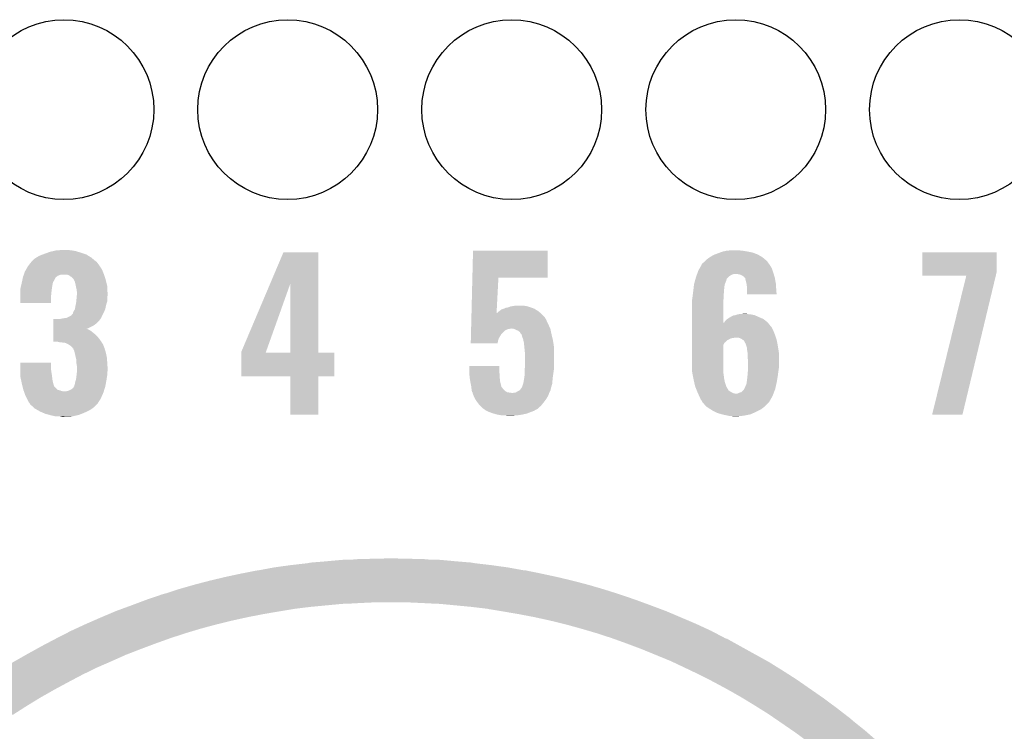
# Model space of a CAD drawing. Extents: x -1.3 to 24.2, y -3.9 to 39.2.
# Tile 25 of 34: x 8.9 to 15.5, y 19 to 23.8. Entities that reach past the tile are written whole.
import ezdxf

# ---------------------------------------------------------------- set-up
doc = ezdxf.new("R2010")
doc.units = 0
doc.layers.get('0').update_dxf_attribs({"linetype": 'CONTINUOUS'})
doc.layers.add('PRESSURE_24_CLICK_V100_GTO', color=14, linetype='CONTINUOUS')
doc.layers.add('PRESSURE_24_CLICK_V100_GTS', color=12, linetype='CONTINUOUS')

# ---------------------------------------------------------------- blocks, each defined once
blk = doc.blocks.new('ROUND_33')
blk.add_circle((0, 0), 0.602)

msp = doc.modelspace()

# ---------------------------------------------------------------- linework, layer by layer
at = {"layer": 'PRESSURE_24_CLICK_V100_GTO'}
for points in [[(9.06272, 22.22754), (9.084056, 22.23516), (9.326882, 22.22754), (9.30402, 22.23516)], [(9.084056, 22.23516), (9.098282, 22.24024), (9.30402, 22.23516), (9.287512, 22.24024)], [(9.098282, 22.24024), (9.11987, 22.24532), (9.287512, 22.24024), (9.271002, 22.24532)], [(9.11987, 22.24532), (9.14146, 22.2504), (9.271002, 22.24532), (9.24052, 22.2504)], [(9.14146, 22.2504), (9.189718, 22.25294), (9.24052, 22.2504), (9.21512, 22.25294)], [(10.57356, 22.026746), (10.662928, 22.237674), (10.89661, 22.026746), (10.8966, 22.237674)], [(10.662928, 22.237674), (10.66294, 22.2377), (10.8966, 22.237674), (10.66294, 22.2377)], [(11.928502, 22.06752), (11.932944, 22.247834), (12.433274, 22.06752), (12.4333, 22.247834)], [(11.932944, 22.247834), (11.932946, 22.24786), (12.4333, 22.247834), (11.932946, 22.24786)], [(13.552588, 22.22246), (13.586454, 22.235158), (13.840462, 22.22246), (13.807442, 22.235158)], [(13.586454, 22.235158), (13.58646, 22.23516), (13.807442, 22.235158), (13.807434, 22.23516)], [(13.58646, 22.23516), (13.609322, 22.24278), (13.807434, 22.23516), (13.76934, 22.24278)], [(13.609322, 22.24278), (13.632182, 22.24786), (13.76934, 22.24278), (13.73886, 22.24786)], [(13.632182, 22.24786), (13.660118, 22.2504), (13.73886, 22.24786), (13.71346, 22.2504)], [(14.942822, 22.103078), (14.942844, 22.237674), (15.44066, 22.103078), (15.44066, 22.237674)], [(14.942844, 22.237674), (14.942846, 22.2377), (15.44066, 22.237674), (14.942846, 22.2377)], [(8.966592, 22.16404), (8.974404, 22.174196), (9.41832, 22.16404), (9.410696, 22.174196)], [(8.974404, 22.174196), (8.97636, 22.176738), (9.410696, 22.174196), (9.405624, 22.176738)], [(8.97636, 22.176738), (8.976362, 22.17674), (9.405624, 22.176738), (9.405622, 22.17674)], [(8.976362, 22.17674), (8.98906, 22.18944), (9.405622, 22.17674), (9.390382, 22.18944)], [(8.98906, 22.18944), (9.006836, 22.20214), (9.390382, 22.18944), (9.37514, 22.20214)], [(9.006836, 22.20214), (9.00684, 22.202142), (9.37514, 22.20214), (9.375138, 22.202142)], [(9.00684, 22.202142), (9.0297, 22.21484), (9.375138, 22.202142), (9.354504, 22.21484)], [(9.0297, 22.21484), (9.049512, 22.22246), (9.354504, 22.21484), (9.342122, 22.22246)], [(9.049512, 22.22246), (9.06272, 22.22754), (9.342122, 22.22246), (9.326882, 22.22754)], [(13.464548, 22.158966), (13.47724, 22.16912), (13.916294, 22.158966), (13.90904, 22.16912)], [(13.47724, 22.16912), (13.487398, 22.179278), (13.90904, 22.16912), (13.90142, 22.179278)], [(13.487398, 22.179278), (13.489942, 22.181822), (13.90142, 22.179278), (13.898878, 22.181822)], [(13.489942, 22.181822), (13.492482, 22.18436), (13.898878, 22.181822), (13.895776, 22.18436)], [(13.492482, 22.18436), (13.515342, 22.202142), (13.895776, 22.18436), (13.874044, 22.202142)], [(13.515342, 22.202142), (13.519692, 22.20468), (13.874044, 22.202142), (13.87094, 22.20468)], [(13.519692, 22.20468), (13.545814, 22.21992), (13.87094, 22.20468), (13.844816, 22.21992)], [(13.545814, 22.21992), (13.552588, 22.22246), (13.844816, 22.21992), (13.840462, 22.22246)], [(8.925196, 22.09292), (8.93064, 22.108162), (9.45896, 22.09292), (9.45261, 22.108162)], [(8.93064, 22.108162), (8.93935, 22.123404), (9.45261, 22.108162), (9.44626, 22.123404)], [(8.93935, 22.123404), (8.95096, 22.14372), (9.44626, 22.123404), (9.432714, 22.14372)], [(8.95096, 22.14372), (8.952914, 22.14626), (9.432714, 22.14372), (9.43102, 22.14626)], [(8.952914, 22.14626), (8.966592, 22.16404), (9.43102, 22.14626), (9.41832, 22.16404)], [(13.434506, 22.09292), (13.437196, 22.10054), (13.946946, 22.09292), (13.9446, 22.10054)], [(13.437196, 22.10054), (13.44168, 22.113242), (13.9446, 22.10054), (13.940368, 22.113242)], [(13.44168, 22.113242), (13.45168, 22.131024), (13.940368, 22.113242), (13.93444, 22.131024)], [(13.45168, 22.131024), (13.463108, 22.15134), (13.93444, 22.131024), (13.92174, 22.15134)], [(13.463108, 22.15134), (13.46454, 22.153886), (13.92174, 22.15134), (13.919922, 22.153886)], [(13.46454, 22.153886), (13.464548, 22.158966), (13.919922, 22.153886), (13.916294, 22.158966)], [(14.94282, 22.080246), (14.942822, 22.103078), (15.435178, 22.080246), (15.44066, 22.103078)], [(8.907388, 22.02434), (8.91032, 22.03704), (9.11606, 22.02434), (9.118596, 22.03704)], [(8.91032, 22.037042), (8.911952, 22.044658), (9.118598, 22.037042), (9.123678, 22.044658)], [(8.91032, 22.03704), (8.91032, 22.037042), (9.118596, 22.03704), (9.118598, 22.037042)], [(8.911952, 22.044658), (8.916306, 22.064976), (9.123678, 22.044658), (9.133838, 22.064976)], [(8.916306, 22.064976), (8.91794, 22.072598), (9.133838, 22.064976), (9.14146, 22.072598)], [(8.91794, 22.072598), (8.917942, 22.0726), (9.14146, 22.072598), (9.141462, 22.0726)], [(8.917942, 22.0726), (8.920662, 22.080218), (9.141462, 22.0726), (9.151618, 22.080218)], [(8.920662, 22.080218), (8.922476, 22.085298), (9.151618, 22.080218), (9.164318, 22.085298)], [(8.922476, 22.085298), (8.923382, 22.08784), (9.164318, 22.085298), (9.174478, 22.08784)], [(8.923382, 22.08784), (8.925196, 22.09292), (9.460654, 22.08784), (9.45896, 22.09292)], [(9.222742, 22.085302), (9.207498, 22.08784), (9.4615, 22.085302), (9.460654, 22.08784)], [(9.232904, 22.077682), (9.222742, 22.085302), (9.46404, 22.077682), (9.4615, 22.085302)], [(9.243056, 22.072602), (9.232904, 22.077682), (9.465732, 22.072602), (9.46404, 22.077682)], [(9.258294, 22.057366), (9.243056, 22.072602), (9.47081, 22.057366), (9.465732, 22.072602)], [(9.2583, 22.054824), (9.258294, 22.057366), (9.471658, 22.054824), (9.47081, 22.057366)], [(9.258302, 22.05482), (9.2583, 22.054824), (9.471658, 22.05482), (9.471658, 22.054824)], [(9.265918, 22.039582), (9.258302, 22.05482), (9.47547, 22.039582), (9.471658, 22.05482)], [(9.26846, 22.02688), (9.265918, 22.039582), (9.478646, 22.02688), (9.47547, 22.039582)], [(11.922684, 21.831302), (11.928502, 22.067496), (12.090568, 21.831302), (12.103098, 22.067496)], [(11.928502, 22.067496), (11.928502, 22.06752), (12.103098, 22.067496), (12.433274, 22.06752)], [(13.41374, 22.024342), (13.420088, 22.047198), (13.620496, 22.024342), (13.629638, 22.047198)], [(13.420088, 22.047198), (13.42291, 22.057358), (13.629638, 22.047198), (13.632178, 22.057358)], [(13.42291, 22.057358), (13.424322, 22.062436), (13.632178, 22.057358), (13.634718, 22.062436)], [(13.424322, 22.062436), (13.42644, 22.07006), (13.634718, 22.062436), (13.64234, 22.07006)], [(13.42644, 22.070062), (13.43092, 22.082758), (13.642342, 22.070062), (13.657584, 22.082758)], [(13.42644, 22.07006), (13.42644, 22.070062), (13.64234, 22.07006), (13.642342, 22.070062)], [(13.43092, 22.082758), (13.43361, 22.090378), (13.657584, 22.082758), (13.675358, 22.090378)], [(13.43361, 22.090378), (13.434506, 22.09292), (13.675358, 22.090378), (13.688058, 22.09292)], [(13.71092, 22.09038), (13.693138, 22.09292), (13.947728, 22.09038), (13.946946, 22.09292)], [(13.723618, 22.08784), (13.71092, 22.09038), (13.948508, 22.08784), (13.947728, 22.09038)], [(13.743934, 22.077682), (13.723618, 22.08784), (13.951634, 22.077682), (13.948508, 22.08784)], [(13.749024, 22.070064), (13.743934, 22.077682), (13.953978, 22.070064), (13.951634, 22.077682)], [(13.754096, 22.067522), (13.749024, 22.070064), (13.95476, 22.067522), (13.953978, 22.070064)], [(13.7541, 22.06752), (13.754096, 22.067522), (13.95476, 22.06752), (13.95476, 22.067522)], [(13.756634, 22.064986), (13.7541, 22.06752), (13.955208, 22.064986), (13.95476, 22.06752)], [(13.75664, 22.062442), (13.756634, 22.064986), (13.955658, 22.062442), (13.955208, 22.064986)], [(13.75918, 22.049738), (13.75664, 22.062442), (13.957898, 22.049738), (13.955658, 22.062442)], [(13.76426, 22.031962), (13.75918, 22.049738), (13.961036, 22.031962), (13.957898, 22.049738)], [(15.237428, 22.08022), (14.94282, 22.080246), (15.435172, 22.08022), (15.435178, 22.080246)], [(15.008866, 21.15061), (15.237428, 22.08022), (15.212044, 21.15061), (15.435172, 22.08022)], [(8.90016, 21.991322), (8.9027, 22.00402), (9.11098, 21.991322), (9.112794, 22.00402)], [(8.90016, 21.99132), (8.90016, 21.991322), (9.11098, 21.99132), (9.11098, 21.991322)], [(8.90016, 21.971), (8.90016, 21.99132), (9.10844, 21.971), (9.11098, 21.99132)], [(8.90016, 21.945602), (8.90016, 21.971), (9.1059, 21.945602), (9.10844, 21.971)], [(8.9027, 22.00402), (8.903872, 22.0091), (9.112794, 22.00402), (9.11352, 22.0091)], [(8.903872, 22.0091), (8.907388, 22.02434), (9.11352, 22.0091), (9.11606, 22.02434)], [(9.271182, 22.014178), (9.26846, 22.02688), (9.48182, 22.014178), (9.478646, 22.02688)], [(9.27608, 21.99132), (9.271182, 22.014178), (9.482964, 21.99132), (9.48182, 22.014178)], [(9.27862, 21.976082), (9.27608, 21.99132), (9.483726, 21.976082), (9.482964, 21.99132)], [(9.27862, 21.96338), (9.27862, 21.976082), (9.48436, 21.96338), (9.483726, 21.976082)], [(10.380982, 21.572224), (10.57356, 22.026746), (10.546264, 21.572224), (10.708598, 22.026746)], [(10.708616, 21.5646), (10.708598, 22.026746), (10.896626, 21.5646), (10.89661, 22.026746)], [(13.405166, 21.953218), (13.40739, 21.971), (13.61186, 21.953218), (13.6144, 21.971)], [(13.40739, 21.971), (13.40866, 21.98116), (13.6144, 21.971), (13.6144, 21.98116)], [(13.40866, 21.98116), (13.409256, 21.986238), (13.6144, 21.98116), (13.6144, 21.986238)], [(13.409256, 21.986238), (13.410452, 21.996398), (13.6144, 21.986238), (13.61694, 21.996398)], [(13.410452, 21.996398), (13.411646, 22.006558), (13.61694, 21.996398), (13.61694, 22.006558)], [(13.411646, 22.006558), (13.41344, 22.021798), (13.61694, 22.006558), (13.61948, 22.021798)], [(13.41344, 22.021798), (13.41374, 22.024342), (13.61948, 22.021798), (13.620496, 22.024342)], [(13.765434, 22.02434), (13.76426, 22.031962), (13.96238, 22.02434), (13.961036, 22.031962)], [(13.76934, 21.998942), (13.765434, 22.02434), (13.963718, 21.998942), (13.96238, 22.02434)], [(13.76934, 21.97608), (13.76934, 21.998942), (13.96492, 21.97608), (13.963718, 21.998942)], [(13.76934, 21.955786), (13.76934, 21.97608), (13.96743, 21.955786), (13.96492, 21.97608)], [(8.90016, 21.897366), (8.90016, 21.945602), (9.105874, 21.897366), (9.1059, 21.945602)], [(9.27354, 21.897342), (9.274554, 21.907496), (9.478772, 21.897342), (9.48182, 21.907496)], [(9.274554, 21.907496), (9.27608, 21.92274), (9.48182, 21.907496), (9.48182, 21.92274)], [(9.27608, 21.92274), (9.27654, 21.927818), (9.48182, 21.92274), (9.48182, 21.927818)], [(9.27654, 21.927818), (9.278388, 21.94814), (9.48182, 21.927818), (9.48436, 21.94814)], [(9.278388, 21.94814), (9.27862, 21.950678), (9.48436, 21.94814), (9.48436, 21.950678)], [(9.27862, 21.950678), (9.27862, 21.96338), (9.48436, 21.950678), (9.48436, 21.96338)], [(13.40104, 21.92274), (13.402128, 21.93036), (13.611096, 21.92274), (13.61186, 21.93036)], [(13.40104, 21.904962), (13.40104, 21.92274), (13.60932, 21.904962), (13.611096, 21.92274)], [(13.40104, 21.76526), (13.40104, 21.904962), (13.609346, 21.76526), (13.60932, 21.904962)], [(13.402128, 21.93036), (13.40358, 21.94052), (13.61186, 21.93036), (13.61186, 21.94052)], [(13.40358, 21.94052), (13.405166, 21.953218), (13.61186, 21.94052), (13.61186, 21.953218)], [(13.967432, 21.95576), (13.76934, 21.955786), (13.967432, 21.95576), (13.96743, 21.955786)], [(9.105874, 21.89734), (8.90016, 21.897366), (9.105874, 21.89734), (9.105874, 21.897366)], [(9.253222, 21.833844), (9.2583, 21.843998), (9.45873, 21.833844), (9.463344, 21.843998)], [(9.2583, 21.843998), (9.26592, 21.856698), (9.463344, 21.843998), (9.469118, 21.856698)], [(9.26592, 21.856698), (9.26846, 21.874478), (9.469118, 21.856698), (9.472674, 21.874478)], [(9.26846, 21.874478), (9.270152, 21.882102), (9.472674, 21.874478), (9.4742, 21.882102)], [(9.270152, 21.882102), (9.27354, 21.897342), (9.4742, 21.882102), (9.478772, 21.897342)], [(12.095476, 21.831302), (12.105636, 21.841458), (12.383628, 21.831302), (12.372342, 21.841458)], [(12.105636, 21.841458), (12.10564, 21.84146), (12.372342, 21.841458), (12.37234, 21.84146)], [(12.10564, 21.84146), (12.11326, 21.84654), (12.37234, 21.84146), (12.364356, 21.84654)], [(12.11326, 21.84654), (12.123418, 21.85416), (12.364356, 21.84654), (12.352382, 21.85416)], [(12.123418, 21.85416), (12.138652, 21.859238), (12.352382, 21.85416), (12.344402, 21.859238)], [(12.138652, 21.859238), (12.13866, 21.85924), (12.344402, 21.859238), (12.344398, 21.85924)], [(12.13866, 21.85924), (12.153904, 21.86686), (12.344398, 21.85924), (12.32345, 21.86686)], [(12.161522, 21.86686), (12.171682, 21.869402), (12.32345, 21.86686), (12.31646, 21.869402)], [(12.171682, 21.869402), (12.184382, 21.87448), (12.31646, 21.869402), (12.299532, 21.87448)], [(12.184382, 21.87448), (12.199622, 21.87702), (12.299532, 21.87448), (12.291062, 21.87702)], [(12.199622, 21.87702), (12.214862, 21.87956), (12.291062, 21.87702), (12.27328, 21.87956)], [(9.12116, 21.75764), (9.121164, 21.78304), (9.40562, 21.75764), (9.431018, 21.78304)], [(9.121164, 21.78304), (9.121166, 21.79066), (9.431018, 21.78304), (9.436734, 21.79066)], [(9.164322, 21.79066), (9.17702, 21.7932), (9.436734, 21.79066), (9.43864, 21.7932)], [(9.17702, 21.7932), (9.19226, 21.79574), (9.43864, 21.7932), (9.440332, 21.79574)], [(9.19226, 21.79574), (9.210042, 21.798282), (9.440332, 21.79574), (9.442028, 21.798282)], [(9.210042, 21.798282), (9.215104, 21.800814), (9.442028, 21.798282), (9.443716, 21.800814)], [(9.215104, 21.800814), (9.220186, 21.803356), (9.443716, 21.800814), (9.44372, 21.803356)], [(9.220186, 21.803356), (9.240518, 21.813524), (9.44372, 21.803356), (9.448802, 21.813524)], [(9.240518, 21.813524), (9.25068, 21.82622), (9.448802, 21.813524), (9.45515, 21.82622)], [(9.25068, 21.82622), (9.253218, 21.82876), (9.45515, 21.82622), (9.45642, 21.82876)], [(9.253218, 21.82876), (9.25322, 21.828762), (9.45642, 21.82876), (9.45642, 21.828762)], [(9.25322, 21.828762), (9.253222, 21.833844), (9.45642, 21.828762), (9.45873, 21.833844)], [(11.920744, 21.75256), (11.921244, 21.77288), (12.43838, 21.75256), (12.42822, 21.77288)], [(11.921244, 21.77288), (11.921558, 21.78558), (12.42822, 21.77288), (12.42314, 21.78558)], [(11.921558, 21.78558), (11.921682, 21.790658), (12.42314, 21.78558), (12.4206, 21.790658)], [(11.921682, 21.790658), (11.922058, 21.8059), (12.4206, 21.790658), (12.41044, 21.8059)], [(11.922058, 21.8059), (11.92237, 21.8186), (12.41044, 21.8059), (12.39774, 21.8186)], [(11.92237, 21.8186), (11.922622, 21.828782), (12.39774, 21.8186), (12.386428, 21.828782)], [(11.922622, 21.828782), (11.922684, 21.831302), (12.090436, 21.828782), (12.095476, 21.831302)], [(12.090436, 21.828782), (12.090568, 21.831302), (12.386428, 21.828782), (12.383628, 21.831302)], [(13.615918, 21.767798), (13.622022, 21.777962), (13.906502, 21.767798), (13.894078, 21.777962)], [(13.622022, 21.777962), (13.636834, 21.790658), (13.894078, 21.777962), (13.878556, 21.790658)], [(13.636834, 21.790658), (13.639802, 21.793202), (13.878556, 21.790658), (13.872454, 21.793202)], [(13.639802, 21.793202), (13.656732, 21.80336), (13.872454, 21.793202), (13.84808, 21.80336)], [(13.656732, 21.80336), (13.6652, 21.80844), (13.84808, 21.80336), (13.836904, 21.80844)], [(13.6652, 21.80844), (13.667746, 21.808446), (13.836904, 21.80844), (13.83689, 21.808446)], [(13.667746, 21.808446), (13.670284, 21.810982), (13.83689, 21.808446), (13.831312, 21.810982)], [(13.670284, 21.810982), (13.680438, 21.816058), (13.831312, 21.810982), (13.820142, 21.816058)], [(13.680438, 21.816058), (13.680444, 21.81606), (13.820142, 21.816058), (13.820134, 21.81606)], [(13.680444, 21.81606), (13.690602, 21.816062), (13.820134, 21.81606), (13.820124, 21.816062)], [(13.690602, 21.816062), (13.705842, 21.82114), (13.820124, 21.816062), (13.794738, 21.82114)], [(13.705842, 21.82114), (13.71854, 21.82368), (13.794738, 21.82114), (13.771882, 21.82368)], [(13.71854, 21.82368), (13.75407, 21.826218), (13.771882, 21.82368), (13.764262, 21.826218)], [(13.75407, 21.826218), (13.754098, 21.82622), (13.764262, 21.826218), (13.754098, 21.82622)], [(9.121148, 21.68652), (9.12115, 21.70684), (9.40308, 21.68652), (9.37768, 21.70684)], [(9.12115, 21.70684), (9.121152, 21.714458), (9.37768, 21.70684), (9.367516, 21.714458)], [(9.121152, 21.714458), (9.121154, 21.724618), (9.367516, 21.714458), (9.347204, 21.724618)], [(9.121154, 21.72462), (9.121156, 21.73478), (9.344784, 21.72462), (9.36752, 21.73478)], [(9.121154, 21.724618), (9.121154, 21.72462), (9.347204, 21.724618), (9.344784, 21.72462)], [(9.121156, 21.73478), (9.121158, 21.74494), (9.36752, 21.73478), (9.387838, 21.74494)], [(9.121158, 21.74494), (9.12116, 21.75764), (9.387838, 21.74494), (9.40562, 21.75764)], [(11.919118, 21.686518), (11.919806, 21.714458), (12.120878, 21.686518), (12.148824, 21.714458)], [(11.919806, 21.714458), (11.919994, 21.722078), (12.148824, 21.714458), (12.164058, 21.722078)], [(11.919994, 21.722078), (11.920056, 21.72462), (12.164058, 21.722078), (12.17676, 21.72462)], [(11.920056, 21.72462), (11.920118, 21.72716), (12.17676, 21.72462), (12.186918, 21.72716)], [(11.920118, 21.72716), (11.920744, 21.75256), (12.449926, 21.72716), (12.43838, 21.75256)], [(12.207236, 21.72462), (12.186918, 21.72716), (12.45108, 21.72462), (12.449926, 21.72716)], [(12.207242, 21.724618), (12.207236, 21.72462), (12.45108, 21.724618), (12.45108, 21.72462)], [(12.22248, 21.717), (12.207242, 21.724618), (12.452714, 21.717), (12.45108, 21.724618)], [(12.235178, 21.71192), (12.22248, 21.717), (12.453802, 21.71192), (12.452714, 21.717)], [(12.247876, 21.701758), (12.235178, 21.71192), (12.45598, 21.701758), (12.453802, 21.71192)], [(13.40104, 21.739862), (13.40104, 21.76526), (13.929358, 21.739862), (13.90858, 21.76526)], [(13.40104, 21.737316), (13.40104, 21.739862), (13.931902, 21.737316), (13.929358, 21.739862)], [(13.40104, 21.70684), (13.40104, 21.737316), (13.94714, 21.70684), (13.931902, 21.737316)], [(13.40104, 21.681442), (13.40104, 21.70684), (13.9573, 21.681442), (13.94714, 21.70684)], [(13.609346, 21.76526), (13.6144, 21.76527), (13.90858, 21.76526), (13.908572, 21.76527)], [(13.6144, 21.76527), (13.615918, 21.767798), (13.908572, 21.76527), (13.906502, 21.767798)], [(9.12114, 21.6408), (9.121142, 21.65858), (9.44118, 21.6408), (9.42848, 21.65858)], [(9.12114, 21.638286), (9.12114, 21.6408), (9.442752, 21.638286), (9.44118, 21.6408)], [(9.151616, 21.63826), (9.12114, 21.638286), (9.442768, 21.63826), (9.442752, 21.638286)], [(9.121142, 21.65858), (9.121146, 21.67382), (9.42848, 21.65858), (9.41578, 21.67382)], [(9.121146, 21.67382), (9.121148, 21.68652), (9.41578, 21.67382), (9.40308, 21.68652)], [(9.156696, 21.635722), (9.151616, 21.63826), (9.444356, 21.635722), (9.442768, 21.63826)], [(11.91768, 21.628126), (11.918116, 21.645878), (12.097998, 21.628126), (12.10056, 21.645878)], [(11.918116, 21.645878), (11.918492, 21.661124), (12.10056, 21.645878), (12.10564, 21.661124)], [(11.918492, 21.661124), (11.919118, 21.686518), (12.10564, 21.661124), (12.120878, 21.686518)], [(12.252958, 21.691604), (12.247876, 21.701758), (12.458156, 21.691604), (12.45598, 21.701758)], [(12.255498, 21.68906), (12.252958, 21.691604), (12.4587, 21.68906), (12.458156, 21.691604)], [(12.258036, 21.686518), (12.255498, 21.68906), (12.4593, 21.686518), (12.4587, 21.68906)], [(12.260578, 21.678902), (12.258036, 21.686518), (12.461092, 21.678902), (12.4593, 21.686518)], [(12.26058, 21.676364), (12.260578, 21.678902), (12.461688, 21.676364), (12.461092, 21.678902)], [(12.268198, 21.656042), (12.26058, 21.676364), (12.46647, 21.656042), (12.461688, 21.676364)], [(12.270458, 21.64588), (12.268198, 21.656042), (12.46886, 21.64588), (12.46647, 21.656042)], [(12.27328, 21.63318), (12.270458, 21.64588), (12.470766, 21.63318), (12.46886, 21.64588)], [(13.40104, 21.6662), (13.40104, 21.681442), (13.96238, 21.6662), (13.9573, 21.681442)], [(13.40104, 21.66366), (13.40104, 21.6662), (13.677898, 21.66366), (13.690602, 21.6662)], [(13.40104, 21.66112), (13.40104, 21.66366), (13.660124, 21.66112), (13.677898, 21.66366)], [(13.40104, 21.650962), (13.40104, 21.66112), (13.642344, 21.650962), (13.660124, 21.66112)], [(13.40104, 21.65096), (13.40104, 21.650962), (13.637268, 21.65096), (13.642344, 21.650962)], [(13.40104, 21.640802), (13.40104, 21.65096), (13.629642, 21.640802), (13.637268, 21.65096)], [(13.40104, 21.630642), (13.40104, 21.640802), (13.616944, 21.630642), (13.629642, 21.640802)], [(13.718542, 21.663658), (13.705838, 21.6662), (13.963228, 21.663658), (13.96238, 21.6662)], [(13.73378, 21.656038), (13.718542, 21.663658), (13.965768, 21.656038), (13.963228, 21.663658)], [(13.740558, 21.650958), (13.73378, 21.656038), (13.96746, 21.650958), (13.965768, 21.656038)], [(13.743944, 21.64842), (13.740558, 21.650958), (13.967936, 21.64842), (13.96746, 21.650958)], [(13.749018, 21.645866), (13.743944, 21.64842), (13.968416, 21.645866), (13.967936, 21.64842)], [(13.749022, 21.643336), (13.749018, 21.645866), (13.96889, 21.643336), (13.968416, 21.645866)], [(13.75918, 21.625558), (13.749022, 21.643336), (13.972224, 21.625558), (13.96889, 21.643336)], [(9.159238, 21.63572), (9.156696, 21.635722), (9.444356, 21.63572), (9.444356, 21.635722)], [(9.1821, 21.63318), (9.159238, 21.63572), (9.445944, 21.63318), (9.444356, 21.63572)], [(9.202416, 21.63064), (9.1821, 21.63318), (9.447532, 21.63064), (9.445944, 21.63318)], [(9.21766, 21.62302), (9.202416, 21.63064), (9.452296, 21.62302), (9.447532, 21.63064)], [(9.221888, 21.620484), (9.21766, 21.62302), (9.45388, 21.620484), (9.452296, 21.62302)], [(9.230358, 21.615402), (9.221888, 21.620484), (9.455914, 21.615402), (9.45388, 21.620484)], [(9.240518, 21.60778), (9.230358, 21.615402), (9.458962, 21.60778), (9.455914, 21.615402)], [(9.248138, 21.600156), (9.240518, 21.60778), (9.462012, 21.600156), (9.458962, 21.60778)], [(9.250674, 21.595098), (9.248138, 21.600156), (9.464034, 21.595098), (9.462012, 21.600156)], [(9.25292, 21.595082), (9.250674, 21.595098), (9.46404, 21.595082), (9.464034, 21.595098)], [(9.2532, 21.59508), (9.25292, 21.595082), (9.464042, 21.59508), (9.46404, 21.595082)], [(9.260838, 21.577302), (9.2532, 21.59508), (9.469374, 21.577302), (9.464042, 21.59508)], [(9.262746, 21.56968), (9.260838, 21.577302), (9.47166, 21.56968), (9.469374, 21.577302)], [(10.38098, 21.564628), (10.380982, 21.572224), (10.543552, 21.564628), (10.546264, 21.572224)], [(12.097996, 21.6281), (11.91768, 21.628126), (12.097996, 21.6281), (12.097998, 21.628126)], [(12.27582, 21.61032), (12.27328, 21.63318), (12.474194, 21.61032), (12.470766, 21.63318)], [(12.277346, 21.595078), (12.27582, 21.61032), (12.47648, 21.595078), (12.474194, 21.61032)], [(12.27836, 21.58492), (12.277346, 21.595078), (12.47648, 21.58492), (12.47648, 21.595078)], [(12.2809, 21.56206), (12.27836, 21.58492), (12.47648, 21.56206), (12.47648, 21.58492)], [(13.40104, 21.615404), (13.40104, 21.630642), (13.609322, 21.615404), (13.616944, 21.630642)], [(13.40104, 21.435062), (13.40104, 21.615404), (13.60932, 21.435062), (13.609322, 21.615404)], [(13.76426, 21.61032), (13.75918, 21.625558), (13.97508, 21.61032), (13.972224, 21.625558)], [(13.76934, 21.595076), (13.76426, 21.61032), (13.977488, 21.595076), (13.97508, 21.61032)], [(13.76934, 21.582378), (13.76934, 21.595076), (13.979492, 21.582378), (13.977488, 21.595076)], [(13.77188, 21.567138), (13.76934, 21.582378), (13.981898, 21.567138), (13.979492, 21.582378)], [(9.26592, 21.55698), (9.262746, 21.56968), (9.474592, 21.55698), (9.47166, 21.56968)], [(9.270702, 21.536658), (9.26592, 21.55698), (9.47928, 21.536658), (9.474592, 21.55698)], [(9.27608, 21.513802), (9.270702, 21.536658), (9.481186, 21.513802), (9.47928, 21.536658)], [(9.27608, 21.50618), (9.27608, 21.513802), (9.48182, 21.50618), (9.481186, 21.513802)], [(9.27608, 21.493482), (9.27608, 21.50618), (9.482668, 21.493482), (9.48182, 21.50618)], [(10.38098, 21.5646), (10.38098, 21.564628), (10.708616, 21.5646), (10.543552, 21.564628)], [(10.38098, 21.564574), (10.38098, 21.5646), (11.00328, 21.564574), (10.896626, 21.5646)], [(10.38098, 21.407146), (10.38098, 21.564574), (11.003254, 21.407146), (11.00328, 21.564574)], [(12.2809, 21.470622), (12.2809, 21.56206), (12.47648, 21.470622), (12.47648, 21.56206)], [(13.77188, 21.562058), (13.77188, 21.567138), (13.9827, 21.562058), (13.981898, 21.567138)], [(13.77188, 21.54936), (13.77188, 21.562058), (13.9827, 21.54936), (13.9827, 21.562058)], [(13.77442, 21.516342), (13.77188, 21.54936), (13.9827, 21.516342), (13.9827, 21.54936)], [(13.77442, 21.46808), (13.77442, 21.516342), (13.9827, 21.46808), (13.9827, 21.516342)], [(8.900166, 21.43252), (8.900172, 21.4503), (9.10844, 21.43252), (9.1059, 21.4503)], [(8.900172, 21.4503), (8.900184, 21.498534), (9.1059, 21.4503), (9.1059, 21.498534)], [(8.900184, 21.498534), (8.900186, 21.49856), (9.1059, 21.498534), (8.900186, 21.49856)], [(9.27862, 21.478242), (9.27608, 21.493482), (9.483684, 21.478242), (9.482668, 21.493482)], [(9.27862, 21.468082), (9.27862, 21.478242), (9.48436, 21.468082), (9.483684, 21.478242)], [(9.27862, 21.442678), (9.27862, 21.468082), (9.48436, 21.442678), (9.48436, 21.468082)], [(9.27862, 21.432522), (9.27862, 21.442678), (9.482328, 21.432522), (9.48436, 21.442678)], [(11.90752, 21.435058), (11.907524, 21.44268), (12.109134, 21.435058), (12.10818, 21.44268)], [(11.907524, 21.44268), (11.907544, 21.475674), (12.10818, 21.44268), (12.10818, 21.475674)], [(11.907544, 21.475674), (11.907546, 21.4757), (12.10818, 21.475674), (11.907546, 21.4757)], [(12.27836, 21.44776), (12.280052, 21.462998), (12.474134, 21.44776), (12.47648, 21.462998)], [(12.27836, 21.42998), (12.27836, 21.44776), (12.4714, 21.42998), (12.474134, 21.44776)], [(12.280052, 21.462998), (12.2809, 21.470622), (12.47648, 21.462998), (12.47648, 21.470622)], [(13.77188, 21.4122), (13.77442, 21.44268), (13.97508, 21.4122), (13.979144, 21.44268)], [(13.77442, 21.4503), (13.77442, 21.46808), (13.98016, 21.4503), (13.9827, 21.46808)], [(13.77442, 21.44268), (13.77442, 21.4503), (13.979144, 21.44268), (13.98016, 21.4503)], [(8.90016, 21.404582), (8.900162, 21.41728), (9.112568, 21.404582), (9.11098, 21.41728)], [(8.906044, 21.37664), (8.90016, 21.404582), (9.11606, 21.37664), (9.112568, 21.404582)], [(8.900162, 21.41728), (8.900166, 21.43252), (9.11098, 21.41728), (9.10844, 21.43252)], [(8.91032, 21.356322), (8.906044, 21.37664), (9.12114, 21.356322), (9.11606, 21.37664)], [(9.26846, 21.37156), (9.270636, 21.37918), (9.47531, 21.37156), (9.47674, 21.37918)], [(9.270636, 21.37918), (9.27354, 21.389342), (9.47674, 21.37918), (9.478302, 21.389342)], [(9.27354, 21.389342), (9.27608, 21.40966), (9.478302, 21.389342), (9.481428, 21.40966)], [(9.27608, 21.40966), (9.27636, 21.412198), (9.481428, 21.40966), (9.48182, 21.412198)], [(9.27636, 21.412198), (9.278336, 21.429978), (9.48182, 21.412198), (9.48182, 21.429978)], [(9.278336, 21.429978), (9.27862, 21.432522), (9.48182, 21.429978), (9.482328, 21.432522)], [(10.708614, 21.40712), (10.38098, 21.407146), (11.003254, 21.40712), (11.003254, 21.407146)], [(10.708616, 21.407094), (10.708614, 21.40712), (10.8966, 21.407094), (11.003254, 21.40712)], [(10.70864, 21.150606), (10.708616, 21.407094), (10.896574, 21.150606), (10.8966, 21.407094)], [(11.908428, 21.42236), (11.90752, 21.435058), (12.11072, 21.42236), (12.109134, 21.435058)], [(11.91006, 21.399498), (11.908428, 21.42236), (12.111992, 21.399498), (12.11072, 21.42236)], [(11.91387, 21.37664), (11.91006, 21.399498), (12.11326, 21.37664), (12.111992, 21.399498)], [(11.91514, 21.36902), (11.91387, 21.37664), (12.115166, 21.36902), (12.11326, 21.37664)], [(12.27074, 21.36394), (12.275818, 21.39442), (12.464142, 21.36394), (12.46632, 21.39442)], [(12.275818, 21.39442), (12.27582, 21.394422), (12.46632, 21.39442), (12.46632, 21.394422)], [(12.27582, 21.402042), (12.27836, 21.412202), (12.467408, 21.402042), (12.46886, 21.412202)], [(12.27582, 21.394422), (12.27582, 21.402042), (12.46632, 21.394422), (12.467408, 21.402042)], [(12.27836, 21.412202), (12.27836, 21.42998), (12.46886, 21.412202), (12.4714, 21.42998)], [(13.402008, 21.429984), (13.40104, 21.435062), (13.60932, 21.429984), (13.60932, 21.435062)], [(13.40346, 21.422362), (13.402008, 21.429984), (13.611858, 21.422362), (13.60932, 21.429984)], [(13.408298, 21.396958), (13.40346, 21.422362), (13.6144, 21.396958), (13.611858, 21.422362)], [(13.4112, 21.38172), (13.408298, 21.396958), (13.617172, 21.38172), (13.6144, 21.396958)], [(13.41419, 21.36902), (13.4112, 21.38172), (13.61948, 21.36902), (13.617172, 21.38172)], [(13.7668, 21.36902), (13.76934, 21.38934), (13.967882, 21.36902), (13.97127, 21.38934)], [(13.76934, 21.38934), (13.77188, 21.4122), (13.97127, 21.38934), (13.97508, 21.4122)], [(8.91032, 21.35632), (8.91032, 21.356322), (9.121142, 21.35632), (9.12114, 21.356322)], [(8.914132, 21.341082), (8.91032, 21.35632), (9.126224, 21.341082), (9.121142, 21.35632)], [(8.920482, 21.31568), (8.914132, 21.341082), (9.15162, 21.31568), (9.126224, 21.341082)], [(8.920484, 21.315678), (8.920482, 21.31568), (9.15162, 21.315678), (9.15162, 21.31568)], [(8.92139, 21.313138), (8.920484, 21.315678), (9.164322, 21.313138), (9.15162, 21.315678)], [(8.923204, 21.30806), (8.92139, 21.313138), (9.177024, 21.30806), (9.164322, 21.313138)], [(8.924112, 21.30552), (8.923204, 21.30806), (9.194802, 21.30552), (9.177024, 21.30806)], [(9.202422, 21.30552), (9.222742, 21.3106), (9.4588, 21.30552), (9.460388, 21.3106)], [(9.222742, 21.3106), (9.243056, 21.320762), (9.460388, 21.3106), (9.463564, 21.320762)], [(9.243056, 21.320762), (9.253222, 21.328384), (9.463564, 21.320762), (9.465946, 21.328384)], [(9.253222, 21.328384), (9.259314, 21.338538), (9.465946, 21.328384), (9.46912, 21.338538)], [(9.259314, 21.338538), (9.26084, 21.34108), (9.46912, 21.338538), (9.469596, 21.34108)], [(9.26084, 21.34108), (9.260842, 21.343624), (9.469596, 21.34108), (9.470072, 21.343624)], [(9.260842, 21.343624), (9.263382, 21.348702), (9.470072, 21.343624), (9.471024, 21.348702)], [(9.263382, 21.348702), (9.26592, 21.35886), (9.471024, 21.348702), (9.47293, 21.35886)], [(9.26592, 21.35886), (9.26846, 21.37156), (9.47293, 21.35886), (9.47531, 21.37156)], [(11.92022, 21.343618), (11.91514, 21.36902), (12.12152, 21.343618), (12.115166, 21.36902)], [(11.921174, 21.336002), (11.92022, 21.343618), (12.123424, 21.336002), (12.12152, 21.343618)], [(11.921808, 21.33092), (11.921174, 21.336002), (12.1285, 21.33092), (12.123424, 21.336002)], [(11.92276, 21.3233), (11.921808, 21.33092), (12.133582, 21.3233), (12.1285, 21.33092)], [(11.922762, 21.323298), (11.92276, 21.3233), (12.133582, 21.323298), (12.133582, 21.3233)], [(11.924938, 21.308058), (11.922762, 21.323298), (12.148822, 21.308058), (12.133582, 21.323298)], [(11.9253, 21.30552), (11.924938, 21.308058), (12.153052, 21.30552), (12.148822, 21.308058)], [(12.217404, 21.297902), (12.23518, 21.30806), (12.44473, 21.297902), (12.44981, 21.30806)], [(12.23518, 21.30806), (12.24025, 21.310598), (12.44981, 21.30806), (12.45108, 21.310598)], [(12.24025, 21.310598), (12.245336, 21.313144), (12.45108, 21.310598), (12.451716, 21.313144)], [(12.245336, 21.313144), (12.251052, 21.320758), (12.451716, 21.313144), (12.45362, 21.320758)], [(12.251052, 21.320758), (12.25296, 21.323298), (12.45362, 21.320758), (12.45362, 21.323298)], [(12.25296, 21.323298), (12.252962, 21.3233), (12.45362, 21.323298), (12.45362, 21.3233)], [(12.252962, 21.3233), (12.2555, 21.32584), (12.45362, 21.3233), (12.454346, 21.32584)], [(12.2555, 21.32584), (12.26058, 21.333456), (12.454346, 21.32584), (12.456522, 21.333456)], [(12.26058, 21.333456), (12.269046, 21.358858), (12.456522, 21.333456), (12.46378, 21.358858)], [(12.269046, 21.358858), (12.27074, 21.36394), (12.46378, 21.358858), (12.464142, 21.36394)], [(13.42136, 21.338542), (13.41419, 21.36902), (13.62964, 21.338542), (13.61948, 21.36902)], [(13.421362, 21.33854), (13.42136, 21.338542), (13.62964, 21.33854), (13.62964, 21.338542)], [(13.43152, 21.313144), (13.421362, 21.33854), (13.644878, 21.313144), (13.62964, 21.33854)], [(13.43457, 21.30552), (13.43152, 21.313144), (13.65504, 21.30552), (13.644878, 21.313144)], [(13.731236, 21.300438), (13.741398, 21.3106), (13.949396, 21.300438), (13.953348, 21.3106)], [(13.741398, 21.3106), (13.749016, 21.320758), (13.953348, 21.3106), (13.957298, 21.320758)], [(13.749016, 21.320758), (13.749018, 21.32076), (13.957298, 21.320758), (13.957298, 21.32076)], [(13.749018, 21.32076), (13.75664, 21.336), (13.957298, 21.32076), (13.960684, 21.336)], [(13.75664, 21.336), (13.75918, 21.343618), (13.960684, 21.336), (13.962378, 21.343618)], [(13.75918, 21.343618), (13.764258, 21.353778), (13.962378, 21.343618), (13.964636, 21.353778)], [(13.764258, 21.353778), (13.766376, 21.36648), (13.964636, 21.353778), (13.96746, 21.36648)], [(13.766376, 21.36648), (13.7668, 21.36902), (13.96746, 21.36648), (13.967882, 21.36902)], [(8.926832, 21.2979), (8.924112, 21.30552), (9.45642, 21.2979), (9.4588, 21.30552)], [(8.93318, 21.280122), (8.926832, 21.2979), (9.44864, 21.280122), (9.45642, 21.2979)], [(8.944612, 21.25726), (8.93318, 21.280122), (9.438638, 21.25726), (9.44864, 21.280122)], [(8.95604, 21.234402), (8.944612, 21.25726), (9.423944, 21.234402), (9.438638, 21.25726)], [(11.928688, 21.30044), (11.9253, 21.30552), (12.161518, 21.30044), (12.153052, 21.30552)], [(11.930376, 21.297906), (11.928688, 21.30044), (12.176724, 21.297906), (12.161518, 21.30044)], [(11.930378, 21.2979), (11.930376, 21.297906), (12.17676, 21.2979), (12.176724, 21.297906)], [(11.93038, 21.29536), (11.930378, 21.2979), (12.194542, 21.29536), (12.17676, 21.2979)], [(11.93038, 21.292824), (11.93038, 21.29536), (12.442508, 21.292824), (12.44346, 21.29536)], [(11.937494, 21.275038), (11.93038, 21.292824), (12.435838, 21.275038), (12.442508, 21.292824)], [(11.94054, 21.26742), (11.937494, 21.275038), (12.431076, 21.26742), (12.435838, 21.275038)], [(11.947594, 21.254722), (11.94054, 21.26742), (12.42314, 21.254722), (12.431076, 21.26742)], [(11.953238, 21.24456), (11.947594, 21.254722), (12.415518, 21.24456), (12.42314, 21.254722)], [(11.96086, 21.2344), (11.953238, 21.24456), (12.4079, 21.2344), (12.415518, 21.24456)], [(12.199622, 21.29536), (12.209782, 21.2979), (12.44346, 21.29536), (12.44473, 21.2979)], [(12.209782, 21.2979), (12.217404, 21.297902), (12.44473, 21.2979), (12.44473, 21.297902)], [(13.4366, 21.30044), (13.43457, 21.30552), (13.663504, 21.30044), (13.65504, 21.30552)], [(13.437756, 21.2979), (13.4366, 21.30044), (13.667736, 21.2979), (13.663504, 21.30044)], [(13.440064, 21.292822), (13.437756, 21.2979), (13.680438, 21.292822), (13.667736, 21.2979)], [(13.44122, 21.29028), (13.440064, 21.292822), (13.693138, 21.29028), (13.680438, 21.292822)], [(13.448148, 21.275038), (13.44122, 21.29028), (13.93952, 21.275038), (13.945446, 21.29028)], [(13.4493, 21.2725), (13.448148, 21.275038), (13.938092, 21.2725), (13.93952, 21.275038)], [(13.459458, 21.249644), (13.4493, 21.2725), (13.925232, 21.249644), (13.938092, 21.2725)], [(13.464536, 21.244558), (13.459458, 21.249644), (13.92237, 21.244558), (13.925232, 21.249644)], [(13.46708, 21.236944), (13.464536, 21.244558), (13.918086, 21.236944), (13.92237, 21.244558)], [(13.703296, 21.29028), (13.718538, 21.297898), (13.945446, 21.29028), (13.948408, 21.297898)], [(13.718538, 21.297898), (13.731236, 21.300438), (13.948408, 21.297898), (13.949396, 21.300438)], [(8.963658, 21.224236), (8.95604, 21.234402), (9.417408, 21.224236), (9.423944, 21.234402)], [(8.96493, 21.221698), (8.963658, 21.224236), (9.415778, 21.221698), (9.417408, 21.224236)], [(8.966198, 21.219164), (8.96493, 21.221698), (9.413244, 21.219164), (9.415778, 21.221698)], [(8.977288, 21.209), (8.966198, 21.219164), (9.40308, 21.209), (9.413244, 21.219164)], [(8.993916, 21.19376), (8.977288, 21.209), (9.3853, 21.19376), (9.40308, 21.209)], [(8.996684, 21.191222), (8.993916, 21.19376), (9.381492, 21.191222), (9.3853, 21.19376)], [(9.018908, 21.17852), (8.996684, 21.191222), (9.362444, 21.17852), (9.381492, 21.191222)], [(9.032238, 21.1709), (9.018908, 21.17852), (9.345932, 21.1709), (9.362444, 21.17852)], [(11.96848, 21.22424), (11.96086, 21.2344), (12.399772, 21.22424), (12.4079, 21.2344)], [(11.98118, 21.209), (11.96848, 21.22424), (12.38758, 21.209), (12.399772, 21.22424)], [(11.981184, 21.208998), (11.98118, 21.209), (12.38758, 21.208998), (12.38758, 21.209)], [(11.99388, 21.196302), (11.981184, 21.208998), (12.373066, 21.196302), (12.38758, 21.208998)], [(12.000652, 21.191222), (11.99388, 21.196302), (12.36726, 21.191222), (12.373066, 21.196302)], [(12.00404, 21.18868), (12.000652, 21.191222), (12.364718, 21.18868), (12.36726, 21.191222)], [(12.004044, 21.188678), (12.00404, 21.18868), (12.364716, 21.188678), (12.364718, 21.18868)], [(12.01166, 21.1836), (12.004044, 21.188678), (12.354562, 21.1836), (12.364716, 21.188678)], [(12.014204, 21.181062), (12.01166, 21.1836), (12.350332, 21.181062), (12.354562, 21.1836)], [(12.024366, 21.17598), (12.014204, 21.181062), (12.341866, 21.17598), (12.350332, 21.181062)], [(12.0396, 21.16836), (12.024366, 21.17598), (12.32154, 21.16836), (12.341866, 21.17598)], [(13.46962, 21.234404), (13.46708, 21.236944), (13.916658, 21.234404), (13.918086, 21.236944)], [(13.469622, 21.2344), (13.46962, 21.234404), (13.916654, 21.2344), (13.916658, 21.234404)], [(13.48486, 21.21662), (13.469622, 21.2344), (13.898876, 21.21662), (13.916654, 21.2344)], [(13.49756, 21.20392), (13.48486, 21.21662), (13.886178, 21.20392), (13.898876, 21.21662)], [(13.500098, 21.201382), (13.49756, 21.20392), (13.882914, 21.201382), (13.886178, 21.20392)], [(13.52381, 21.18614), (13.500098, 21.201382), (13.863318, 21.18614), (13.882914, 21.201382)], [(13.53566, 21.178522), (13.52381, 21.18614), (13.848082, 21.178522), (13.863318, 21.18614)], [(13.550904, 21.1709), (13.53566, 21.178522), (13.83284, 21.1709), (13.848082, 21.178522)], [(9.050018, 21.16328), (9.032238, 21.1709), (9.32942, 21.16328), (9.345932, 21.1709)], [(9.067798, 21.15566), (9.050018, 21.16328), (9.310368, 21.15566), (9.32942, 21.16328)], [(9.096376, 21.14804), (9.067798, 21.15566), (9.291318, 21.14804), (9.310368, 21.15566)], [(9.1059, 21.1455), (9.096376, 21.14804), (9.279888, 21.1455), (9.291318, 21.14804)], [(9.138918, 21.13788), (9.1059, 21.1455), (9.245598, 21.13788), (9.279888, 21.1455)], [(9.177018, 21.13534), (9.166858, 21.13788), (9.19226, 21.13534), (9.245598, 21.13788)], [(10.896574, 21.15058), (10.70864, 21.150606), (10.896574, 21.15058), (10.896574, 21.150606)], [(12.06754, 21.1582), (12.0396, 21.16836), (12.296138, 21.1582), (12.32154, 21.16836)], [(12.09548, 21.15058), (12.06754, 21.1582), (12.26312, 21.15058), (12.296138, 21.1582)], [(12.123418, 21.1455), (12.09548, 21.15058), (12.22756, 21.1455), (12.26312, 21.15058)], [(12.1666, 21.14296), (12.146278, 21.1455), (12.186922, 21.14296), (12.22756, 21.1455)], [(13.57122, 21.16074), (13.550904, 21.1709), (13.811066, 21.16074), (13.83284, 21.1709)], [(13.59789, 21.15312), (13.57122, 21.16074), (13.794738, 21.15312), (13.811066, 21.16074)], [(13.60678, 21.15058), (13.59789, 21.15312), (13.782672, 21.15058), (13.794738, 21.15312)], [(13.64234, 21.14296), (13.60678, 21.15058), (13.74648, 21.14296), (13.782672, 21.15058)], [(13.655038, 21.14042), (13.64234, 21.14296), (13.71854, 21.14042), (13.74648, 21.14296)], [(13.677898, 21.13788), (13.667738, 21.14042), (13.693142, 21.13788), (13.71854, 21.14042)], [(15.212038, 21.15058), (15.008866, 21.15061), (15.212038, 21.15058), (15.212044, 21.15061)], [(11.27252, 20.18538), (11.38174, 20.18792), (11.4935, 20.18538), (11.38428, 20.18792)], [(10.490202, 20.10664), (10.59942, 20.12696), (12.278362, 20.10664), (12.1666, 20.12696)], [(10.59942, 20.12696), (10.70864, 20.1422), (12.1666, 20.12696), (12.05738, 20.1422)], [(10.70864, 20.1422), (10.8204, 20.1549), (12.05738, 20.1422), (11.948158, 20.1549)], [(10.8204, 20.1549), (10.848342, 20.15998), (11.948158, 20.1549), (11.91768, 20.15998)], [(10.85088, 20.15998), (10.94486, 20.1676), (11.91768, 20.15998), (11.8237, 20.1676)], [(10.94486, 20.1676), (11.05408, 20.17776), (11.8237, 20.1676), (11.714478, 20.17776)], [(11.05408, 20.17776), (11.135358, 20.1803), (11.714478, 20.17776), (11.62812, 20.1803)], [(11.135358, 20.1803), (11.1633, 20.18284), (11.62812, 20.1803), (11.605258, 20.18284)], [(11.1633, 20.18284), (11.27252, 20.18538), (11.605258, 20.18284), (11.4935, 20.18538)], [(10.16762, 20.03806), (10.2743, 20.06346), (12.60094, 20.03806), (12.49426, 20.06346)], [(10.2743, 20.06346), (10.38098, 20.08632), (12.49426, 20.06346), (12.38758, 20.08632)], [(10.38098, 20.08632), (10.485122, 20.10664), (12.38758, 20.08632), (12.288522, 20.10664)], [(9.95426, 19.97964), (10.06094, 20.01012), (12.81176, 19.97964), (12.70762, 20.01012)], [(10.06094, 20.01012), (10.16762, 20.03806), (12.70762, 20.01012), (12.60094, 20.03806)], [(9.74598, 19.91106), (9.85012, 19.946618), (13.02004, 19.91106), (12.915906, 19.946618)], [(9.85012, 19.946618), (9.850126, 19.94662), (12.915906, 19.946618), (12.9159, 19.94662)], [(9.850126, 19.94662), (9.87806, 19.95424), (12.9159, 19.94662), (12.891868, 19.95424)], [(9.87806, 19.95424), (9.95426, 19.97964), (12.891868, 19.95424), (12.81176, 19.97964)], [(9.581896, 19.8501), (9.616608, 19.8628), (10.73912, 19.8501), (10.84326, 19.8628)], [(9.616608, 19.8628), (9.64438, 19.87296), (10.84326, 19.8628), (10.94994, 19.87296)], [(9.64438, 19.87296), (9.671472, 19.88312), (10.94994, 19.87296), (11.05662, 19.88312)], [(9.671472, 19.88312), (9.678246, 19.88566), (11.05662, 19.88312), (11.12266, 19.88566)], [(9.678246, 19.88566), (9.68502, 19.8882), (11.1252, 19.88566), (11.16584, 19.8882)], [(9.68502, 19.8882), (9.698566, 19.89328), (11.16584, 19.8882), (11.27506, 19.89328)], [(9.698566, 19.89328), (9.74598, 19.91106), (13.06864, 19.89328), (13.02004, 19.91106)], [(11.60018, 19.8882), (11.4935, 19.89328), (13.082524, 19.8882), (13.06864, 19.89328)], [(11.65098, 19.88566), (11.60018, 19.8882), (13.089468, 19.88566), (13.082524, 19.8882)], [(11.709398, 19.88312), (11.65098, 19.88566), (13.09641, 19.88312), (13.089468, 19.88566)], [(11.81608, 19.87296), (11.709398, 19.88312), (13.12418, 19.87296), (13.09641, 19.88312)], [(11.92276, 19.8628), (11.81608, 19.87296), (13.151274, 19.8628), (13.12418, 19.87296)], [(12.02944, 19.8501), (11.92276, 19.8628), (13.18514, 19.8501), (13.151274, 19.8628)], [(9.392022, 19.77136), (9.43864, 19.79168), (10.32002, 19.77136), (10.412588, 19.79168)], [(9.43864, 19.79168), (9.444616, 19.79422), (10.412588, 19.79168), (10.42416, 19.79422)], [(9.444616, 19.79422), (9.492428, 19.81454), (10.42416, 19.79422), (10.5283, 19.81454)], [(9.492428, 19.81454), (9.534262, 19.83232), (10.5283, 19.81454), (10.63244, 19.83232)], [(9.534262, 19.83232), (9.54024, 19.83486), (10.63244, 19.83232), (10.64768, 19.83486)], [(9.54024, 19.83486), (9.581896, 19.8501), (10.64768, 19.83486), (10.73912, 19.8501)], [(12.039602, 19.84756), (12.02944, 19.8501), (13.191914, 19.84756), (13.18514, 19.8501)], [(12.118342, 19.83486), (12.042142, 19.84756), (13.22578, 19.83486), (13.191914, 19.84756)], [(12.13358, 19.83232), (12.118342, 19.83486), (13.231758, 19.83232), (13.22578, 19.83486)], [(12.23772, 19.81454), (12.13358, 19.83232), (13.273592, 19.81454), (13.231758, 19.83232)], [(12.3444, 19.79422), (12.23772, 19.81454), (13.321404, 19.79422), (13.273592, 19.81454)], [(12.44854, 19.77136), (12.3444, 19.79422), (13.375192, 19.77136), (13.321404, 19.79422)], [(9.27354, 19.71802), (9.334076, 19.74596), (10.11174, 19.71802), (10.21588, 19.74596)], [(9.334076, 19.74596), (9.33958, 19.7485), (10.21588, 19.74596), (10.226294, 19.7485)], [(9.33958, 19.7485), (9.392022, 19.77136), (10.226294, 19.7485), (10.32002, 19.77136)], [(12.542266, 19.7485), (12.44854, 19.77136), (13.42898, 19.7485), (13.375192, 19.77136)], [(12.55268, 19.74596), (12.542266, 19.7485), (13.434484, 19.74596), (13.42898, 19.7485)], [(12.65428, 19.71802), (12.55268, 19.74596), (13.49502, 19.71802), (13.434484, 19.74596)], [(9.146412, 19.65452), (9.210802, 19.68754), (9.90854, 19.65452), (10.01014, 19.68754)], [(9.210802, 19.68754), (9.24052, 19.70278), (10.01014, 19.68754), (10.06094, 19.70278)], [(9.24052, 19.70278), (9.27354, 19.71802), (10.06094, 19.70278), (10.11174, 19.71802)], [(12.70635, 19.70278), (12.65428, 19.71802), (13.52804, 19.70278), (13.49502, 19.71802)], [(12.75842, 19.68754), (12.70635, 19.70278), (13.556998, 19.68754), (13.52804, 19.70278)], [(12.86002, 19.65452), (12.75842, 19.68754), (13.619736, 19.65452), (13.556998, 19.68754)], [(9.00817, 19.58086), (9.04494, 19.60118), (9.70788, 19.58086), (9.762066, 19.60118)], [(9.04494, 19.60118), (9.078722, 19.61896), (9.762066, 19.60118), (9.80948, 19.61896)], [(9.078722, 19.61896), (9.14146, 19.65198), (9.80948, 19.61896), (9.901464, 19.65198)], [(9.14146, 19.65198), (9.146412, 19.65452), (9.901464, 19.65198), (9.90854, 19.65452)], [(12.867096, 19.65198), (12.86002, 19.65452), (13.624562, 19.65198), (13.619736, 19.65452)], [(12.874172, 19.64944), (12.867096, 19.65198), (13.632184, 19.64944), (13.624562, 19.65198)], [(12.874178, 19.649438), (12.874172, 19.64944), (13.634724, 19.649438), (13.632184, 19.64944)], [(12.95908, 19.61896), (12.874178, 19.649438), (13.689264, 19.61896), (13.634724, 19.649438)], [(13.006494, 19.60118), (12.95908, 19.61896), (13.72108, 19.60118), (13.689264, 19.61896)], [(13.06068, 19.58086), (13.006494, 19.60118), (13.75785, 19.58086), (13.72108, 19.60118)], [(8.86339, 19.49958), (8.939468, 19.54276), (9.5123, 19.49958), (9.60882, 19.54276)], [(8.939468, 19.54276), (8.94842, 19.54784), (9.60882, 19.54276), (9.622028, 19.54784)], [(8.94842, 19.54784), (9.00817, 19.58086), (9.622028, 19.54784), (9.70788, 19.58086)], [(13.2588, 19.49958), (13.06068, 19.58086), (13.904928, 19.49958), (13.75785, 19.58086)], [(8.793148, 19.4564), (8.85444, 19.4945), (9.41324, 19.4564), (9.500644, 19.4945)], [(8.85444, 19.4945), (8.86339, 19.49958), (9.500644, 19.4945), (9.5123, 19.49958)], [(13.269526, 19.4945), (13.2588, 19.49958), (13.91412, 19.4945), (13.904928, 19.49958)], [(13.392856, 19.43608), (13.269526, 19.4945), (14.0081, 19.43608), (13.91412, 19.4945)], [(8.66902, 19.37766), (8.720702, 19.41068), (9.256522, 19.37766), (9.31926, 19.41068)], [(8.720702, 19.41068), (8.76046, 19.43608), (9.31926, 19.41068), (9.371646, 19.43608)], [(8.76046, 19.43608), (8.784976, 19.45132), (9.371646, 19.43608), (9.40308, 19.45132)], [(8.784976, 19.45132), (8.793148, 19.4564), (9.40308, 19.45132), (9.41324, 19.4564)], [(13.45184, 19.40814), (13.392856, 19.43608), (14.051834, 19.40814), (14.0081, 19.43608)], [(13.511196, 19.37766), (13.45184, 19.40814), (14.09954, 19.37766), (14.051834, 19.40814)], [(8.57758, 19.3167), (8.64235, 19.35988), (9.142856, 19.3167), (9.22274, 19.35988)], [(8.64235, 19.35988), (8.66902, 19.37766), (9.22274, 19.35988), (9.256522, 19.37766)], [(13.54582, 19.35988), (13.511196, 19.37766), (14.125144, 19.35988), (14.09954, 19.37766)], [(13.6398, 19.30908), (13.54582, 19.35988), (14.198296, 19.30908), (14.125144, 19.35988)], [(8.493336, 19.25574), (8.5689, 19.30908), (9.03478, 19.25574), (9.12876, 19.30908)], [(8.5689, 19.30908), (8.572502, 19.311622), (9.12876, 19.30908), (9.133462, 19.311622)], [(8.572502, 19.311622), (8.57758, 19.3167), (9.133462, 19.311622), (9.142856, 19.3167)], [(13.73378, 19.25574), (13.6398, 19.30908), (14.275106, 19.25574), (14.198296, 19.30908)], [(8.3947, 19.18462), (8.4158, 19.19986), (8.919486, 19.18462), (8.94334, 19.19986)], [(8.4158, 19.19986), (8.48614, 19.25066), (8.94334, 19.19986), (9.026466, 19.25066)], [(8.48614, 19.25066), (8.493336, 19.25574), (9.026466, 19.25066), (9.03478, 19.25574)], [(13.742094, 19.25066), (13.73378, 19.25574), (14.28242, 19.25066), (14.275106, 19.25574)], [(13.82522, 19.19986), (13.742094, 19.25066), (14.350806, 19.19986), (14.28242, 19.25066)], [(13.849466, 19.18462), (13.82522, 19.19986), (14.37132, 19.18462), (14.350806, 19.19986)], [(8.340324, 19.14144), (8.3947, 19.18462), (8.8519, 19.14144), (8.919486, 19.18462)], [(13.91412, 19.14398), (13.849466, 19.18462), (14.424002, 19.14398), (14.37132, 19.18462)], [(13.954866, 19.11604), (13.91412, 19.14398), (14.46022, 19.11604), (14.424002, 19.14398)], [(13.980796, 19.09826), (13.954866, 19.11604), (14.48054, 19.09826), (14.46022, 19.11604)], [(14.069696, 19.0373), (13.980796, 19.09826), (14.55674, 19.0373), (14.48054, 19.09826)], [(14.09192, 19.02206), (14.069696, 19.0373), (14.574158, 19.02206), (14.55674, 19.0373)], [(14.150344, 18.97888), (14.09192, 19.02206), (14.623506, 18.97888), (14.574158, 19.02206)]]:
    msp.add_solid(points, dxfattribs=at)

# ---------------------------------------------------------------- block references
at = {"layer": 'PRESSURE_24_CLICK_V100_GTS'}
for p in [(9.19226, 23.19274), (10.69086, 23.19274), (12.192, 23.19274), (13.69314, 23.19274), (15.19174, 23.19274)]:
    msp.add_blockref('ROUND_33', p, dxfattribs=at)

doc.saveas('drawing.dxf')
